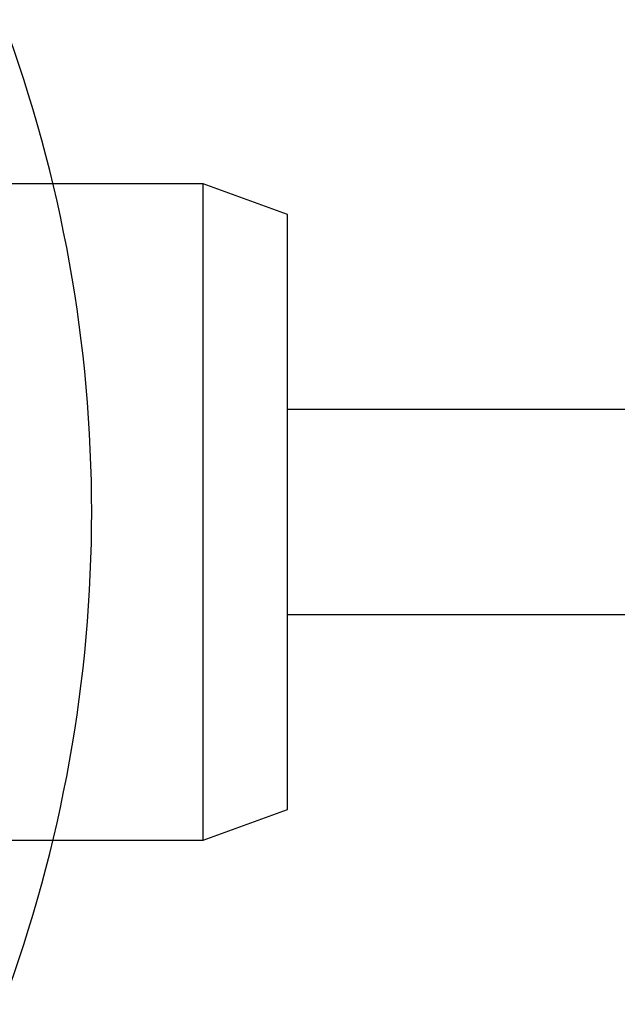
# Model space of a CAD drawing. Header units: millimetres. Extents: x -75 to 750, y -85 to 185.
# Tile 27 of 46: x 506.8 to 512.63, y 148.01 to 157.61. Entities that reach past the tile are written whole.
import ezdxf
from ezdxf.lldxf.tags import DXFTag

# ---------------------------------------------------------------- set-up
doc = ezdxf.new("R2010")
doc.units = ezdxf.units.MM
for name, color, linetype in [('90-DEGREE-ELBOW', 7, 'Continuous'), ('Default', 7, 'Continuous'), ('P4_A', 7, 'Continuous')]:
    doc.layers.add(name, color=color, linetype=linetype)
tags = doc.linetypes.add('HIDDEN2', pattern=[4.7625, 3.175, -1.5875]).pattern_tags.tags
tags[6:7] = [DXFTag(74, 4), DXFTag(75, 0), DXFTag(340, '0'), DXFTag(46, 0.0), DXFTag(50, 0.0), DXFTag(44, 0.0), DXFTag(45, 0.0)]
tags[4:5] = [DXFTag(74, 4), DXFTag(75, 0), DXFTag(340, '0'), DXFTag(46, 0.0), DXFTag(50, 0.0), DXFTag(44, 0.0), DXFTag(45, 0.0)]

# ---------------------------------------------------------------- blocks, each defined once
blk = doc.blocks.new('SE')
at = {"layer": '90-DEGREE-ELBOW', "color": 7, "linetype": 'HIDDEN2'}
blk.add_arc((493.7449, 152.8119), 13.7551, 339.57627, 20.42373, dxfattribs=at)
at = {"layer": 'P4_A', "color": 7, "linetype": 'HIDDEN2'}
for p, q in [((508.5865, 156.0119), (506.2363, 156.0119)), ((508.5865, 149.6119), (508.5865, 156.0119)), ((509.4107, 155.7119), (508.5865, 156.0119)), ((509.4107, 149.9119), (509.4107, 155.7119)), ((519.8107, 153.8119), (509.4107, 153.8119)), ((509.4107, 151.8119), (519.8107, 151.8119)), ((508.5865, 149.6119), (509.4107, 149.9119)), ((506.2349, 149.6119), (508.5865, 149.6119))]:
    blk.add_line(p, q, dxfattribs=at)

msp = doc.modelspace()

# ---------------------------------------------------------------- block references
at = {"layer": 'Default'}
msp.add_blockref('SE', (0, 0), dxfattribs=at)

doc.saveas('drawing.dxf')
